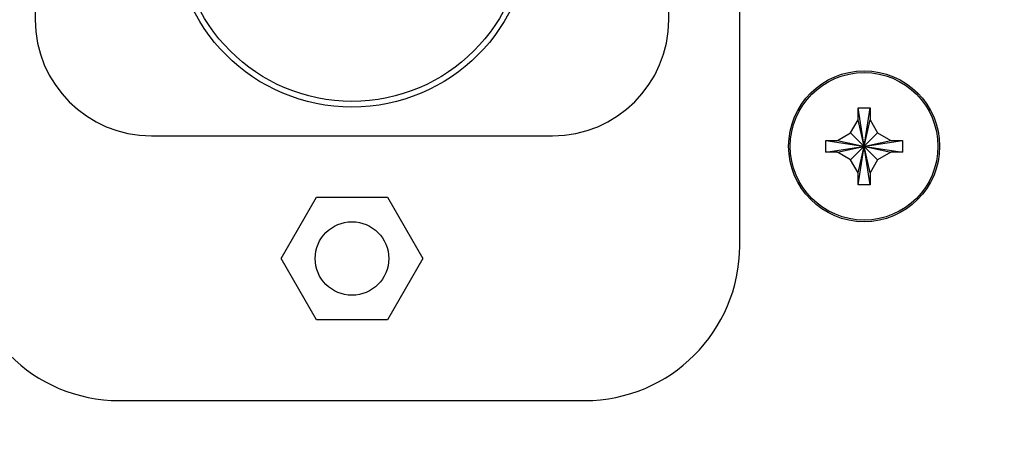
# Model space of a CAD drawing. Header units: inches. Extents: x 0 to 34, y 0 to 22.
# Tile 68 of 78: x 28.143 to 28.893, y 16.614 to 16.929. Entities that reach past the tile are written whole.
import ezdxf

# ---------------------------------------------------------------- set-up
doc = ezdxf.new("R2010")
doc.units = ezdxf.units.IN
doc.header["$LTSCALE"] = 1.87
doc.header["$MEASUREMENT"] = 0
doc.layers.get('0').update_dxf_attribs({"linetype": 'CONTINUOUS'})
doc.layers.add('DETAIL', color=7, linetype='CONTINUOUS')
doc.styles.get("Standard").update_dxf_attribs({"font": 'txt', "width": 0.8})
doc.dimstyles.get("Standard").update_dxf_attribs({"dimtxt": 0.125, "dimasz": 0.18, "dimexe": 0.125, "dimexo": 0.0625, "dimgap": 0.09, "dimtad": 0, "dimtih": 1, "dimtoh": 1, "dimdec": 3, "dimzin": 4, "dimdsep": 46, "dimtxsty": 'STANDARD', "dimblk": '_FILLED', "dimblk1": '_FILLED', "dimblk2": '_FILLED', "dimcen": 0.09, "dimadec": 0, "dimazin": 0, "dimtol": 1, "dimtp": 0.01, "dimtm": 0.01, "dimtfac": 1, "dimtdec": 3, "dimtofl": 0, "dimtmove": 0, "dimatfit": 3, "dimldrblk": '_FILLED', "dimfxl": 1, "dimtolj": 1, "dimtzin": 4, "dimarcsym": 0})

# ---------------------------------------------------------------- blocks, each defined once
blk = doc.blocks.new('_FILLED')
at = {"color": 0, "linetype": 'BYBLOCK'}
blk.add_solid([(0, 0), (-1, 0.1736), (-1, -0.1736)], dxfattribs=at)

msp = doc.modelspace()

# ---------------------------------------------------------------- linework, layer by layer
at = {"color": 7, "linetype": 'CONTINUOUS'}
for p, q in [((28.6911, 16.75692), (28.6911, 17.56442)), ((28.1546, 17.39217), (28.1546, 16.92917)), ((28.6371, 16.92917), (28.6371, 17.39217)), ((28.78135, 16.85292), (28.78135, 16.86192)), ((28.78135, 16.80342), (28.79035, 16.86192)), ((28.79035, 16.80342), (28.78135, 16.86192)), ((28.78135, 16.86192), (28.79035, 16.86192)), ((28.79035, 16.86192), (28.79035, 16.85292)), ((28.77559, 16.84293), (28.78135, 16.85292)), ((28.78135, 16.81242), (28.79035, 16.85292)), ((28.79035, 16.81242), (28.78135, 16.85292)), ((28.79035, 16.85292), (28.79612, 16.84293)), ((28.7656, 16.83717), (28.77559, 16.84293)), ((28.77559, 16.8224), (28.79612, 16.84293)), ((28.77559, 16.84293), (28.79612, 16.8224)), ((28.79612, 16.84293), (28.8061, 16.83717)), ((28.2431, 16.84067), (28.5486, 16.84067)), ((28.7566, 16.82817), (28.7566, 16.83717)), ((28.7566, 16.82817), (28.8151, 16.83717)), ((28.7566, 16.83717), (28.7656, 16.83717)), ((28.7566, 16.83717), (28.8151, 16.82817)), ((28.7656, 16.82817), (28.8061, 16.83717)), ((28.7656, 16.83717), (28.8061, 16.82817)), ((28.8061, 16.83717), (28.8151, 16.83717)), ((28.8151, 16.83717), (28.8151, 16.82817)), ((28.7656, 16.82817), (28.7566, 16.82817)), ((28.77559, 16.8224), (28.7656, 16.82817)), ((28.8061, 16.82817), (28.79612, 16.8224)), ((28.8151, 16.82817), (28.8061, 16.82817)), ((28.78135, 16.81242), (28.77559, 16.8224)), ((28.79612, 16.8224), (28.79035, 16.81242)), ((28.78135, 16.80342), (28.78135, 16.81242)), ((28.79035, 16.81242), (28.79035, 16.80342)), ((28.79035, 16.80342), (28.78135, 16.80342)), ((28.34187, 16.74717), (28.36886, 16.79392)), ((28.36886, 16.79392), (28.42284, 16.79392)), ((28.42284, 16.79392), (28.44983, 16.74717)), ((28.36886, 16.70042), (28.34187, 16.74717)), ((28.44983, 16.74717), (28.42284, 16.70042)), ((28.42284, 16.70042), (28.36886, 16.70042)), ((28.2186, 16.63892), (28.5731, 16.63892))]:
    msp.add_line(p, q, dxfattribs=at)
for centre, radius in [((28.39585, 16.99817), 0.13561), ((28.39585, 16.99817), 0.13125), ((28.78585, 16.83267), 0.05625), ((28.39585, 16.74717), 0.028)]:
    msp.add_circle(centre, radius, dxfattribs=at)
at = {"color": 3, "linetype": 'CONTINUOUS'}
msp.add_circle((28.78585, 16.83267), 0.0575, dxfattribs=at)
at = {"color": 7, "linetype": 'CONTINUOUS'}
for centre, radius, start, end in [((28.2431, 16.92917), 0.0885, 180, 270), ((28.5486, 16.92917), 0.0885, 270, 360), ((28.2186, 16.75692), 0.118, 180, 270), ((28.5731, 16.75692), 0.118, 270, 360)]:
    msp.add_arc(centre, radius, start, end, dxfattribs=at)

# ---------------------------------------------------------------- leaders
at = {"layer": 'DETAIL', "color": 2, "linetype": 'CONTINUOUS'}
for points in [[(29.41954, 16.77957), (28.11989, 13.37029), (27.93989, 13.37029)], [(30.19049, 16.77145), (28.45626, 12.58616), (28.27626, 12.58616)]]:
    msp.add_leader(points, dimstyle='STANDARD', override={"dimtad": 0}, dxfattribs=at)

doc.saveas('drawing.dxf')
